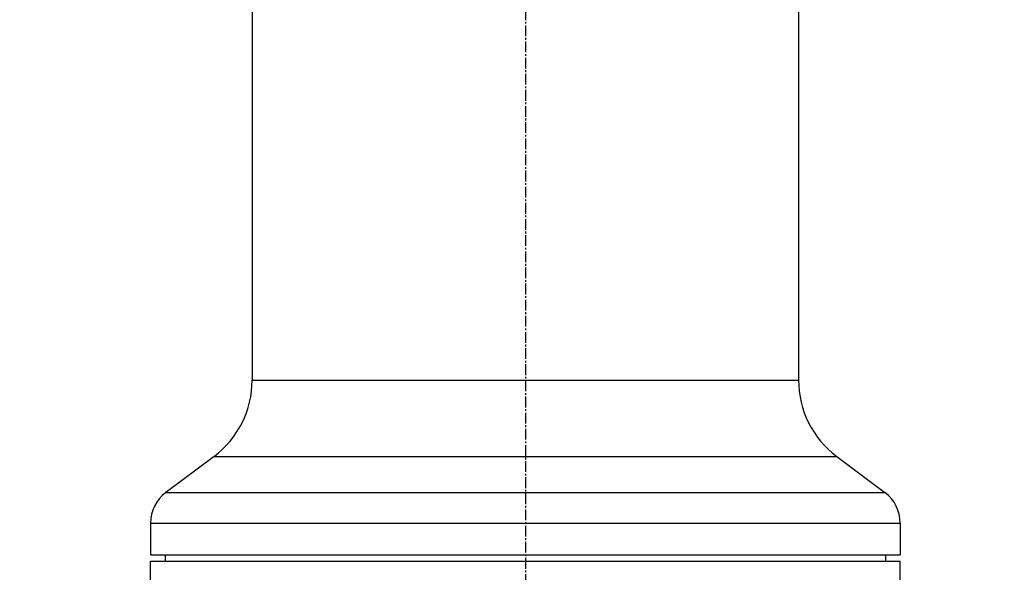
# Model space of a CAD drawing. Header units: millimetres. Extents: x 0 to 4378, y 0 to 2397.
# Tile 185 of 256: x 1384 to 1539, y 742 to 829. Entities that reach past the tile are written whole.
import ezdxf

# ---------------------------------------------------------------- set-up
doc = ezdxf.new("R2010")
doc.units = ezdxf.units.MM
doc.header["$LTSCALE"] = 0.2
doc.linetypes.add('CENTER2', pattern=[1.125, 0.75, -0.125, 0.125, -0.125])
doc.layers.add('02_Center Line', color=1, linetype='CENTER2')
doc.styles.add('Rainbow-4.0 Style', font='malgunsl.ttf')
doc.styles.add('Rainbow-5.0 Style', font='malgunsl.ttf')
doc.dimstyles.new('Rainbow-4.0 Style', dxfattribs={"dimtxt": 3.5, "dimasz": 2.5, "dimexe": 1, "dimexo": 1, "dimgap": 1, "dimtad": 1, "dimdsep": 46, "dimtxsty": 'Rainbow-4.0 Style', "dimcen": 0, "dimclrd": 251, "dimclre": 251, "dimclrt": 7, "dimazin": 3, "dimtp": 0.1, "dimtm": 0.1, "dimtfac": 0.61, "dimtmove": 0, "dimatfit": 3, "dimfxl": 1, "dimlwd": -1, "dimlwe": -1, "dimarcsym": 1})
doc.dimstyles.new('Rainbow-5.0 Style', dxfattribs={"dimtxt": 4.5, "dimasz": 2.5, "dimexe": 1, "dimexo": 1, "dimgap": 1, "dimtad": 1, "dimdsep": 46, "dimtxsty": 'Rainbow-5.0 Style', "dimcen": 0, "dimclrd": 251, "dimclre": 251, "dimclrt": 7, "dimazin": 3, "dimtp": 0.1, "dimtm": 0.1, "dimtfac": 0.61, "dimtmove": 0, "dimatfit": 3, "dimfxl": 1, "dimlwd": -1, "dimlwe": -1, "dimarcsym": 1})

# ---------------------------------------------------------------- blocks, each defined once
blk = doc.blocks.new('*D126')
at = {"color": 251, "linetype": 'ByBlock', "transparency": 16777216}
for p, q in [((1483.19, 1869.11), (1834.85, 1869.11)), ((1829.85, 681.61), (1829.85, 1856.61)), ((1617.14, 669.11), (1834.85, 669.11))]:
    blk.add_line(p, q, dxfattribs=at)
at = {"color": 251, "transparency": 16777216}
for points in [[(1827.77, 1856.61), (1831.94, 1856.61), (1829.85, 1869.11)], [(1827.77, 681.61), (1831.94, 681.61), (1829.85, 669.11)]]:
    blk.add_solid(points, dxfattribs=at)
at = {"layer": 'Defpoints', "color": 0, "transparency": 16777216}
for p in [(1478.19, 1869.11), (1829.85, 1869.11), (1612.14, 669.11)]:
    blk.add_point(p, dxfattribs=at)
at = {"color": 7, "transparency": 16777216, "insert": (1815.75, 1269.11), "char_height": 17.5, "attachment_point": 5, "rotation": 90, "style": 'Rainbow-4.0 Style'}
blk.add_mtext('1200', dxfattribs=at)
blk = doc.blocks.new('*D131')
at = {"color": 251, "linetype": 'ByBlock', "transparency": 16777216}
for p, q in [((1463.74, 947.56), (1463.74, 922.46)), ((1612.14, 724.67), (1612.14, 932.46)), ((1476.24, 927.46), (1599.64, 927.46))]:
    blk.add_line(p, q, dxfattribs=at)
at = {"color": 251, "transparency": 16777216}
for points in [[(1476.24, 929.54), (1476.24, 925.38), (1463.74, 927.46)], [(1599.64, 929.54), (1599.64, 925.38), (1612.14, 927.46)]]:
    blk.add_solid(points, dxfattribs=at)
at = {"layer": 'Defpoints', "color": 0, "transparency": 16777216}
for p in [(1463.74, 952.56), (1612.14, 927.46), (1612.14, 719.67)]:
    blk.add_point(p, dxfattribs=at)
at = {"color": 7, "transparency": 16777216, "insert": (1537.94, 941.56), "char_height": 17.5, "attachment_point": 5, "style": 'Rainbow-4.0 Style'}
blk.add_mtext('148.4', dxfattribs=at)
blk = doc.blocks.new('A$C1d36c2ae')
for p, q in [((-191.4, 572.25), (-191.4, 271.9)), ((-105.4, 572.25), (-105.4, 271.9)), ((-191.4, 271.9), (-105.4, 271.9)), ((-197.4, 259.9), (-205, 254.2)), ((-197.4, 259.9), (-99.4, 259.9)), ((-99.4, 259.9), (-91.8, 254.2)), ((-205, 254.2), (-91.8, 254.2)), ((-207.4, 249.4), (-89.4, 249.4)), ((-207.4, 249.4), (-207.4, 244.4)), ((-89.4, 249.4), (-89.4, 244.4)), ((-207.4, 244.4), (-89.4, 244.4)), ((-207.4, 243.4), (-89.4, 243.4)), ((-207.4, 238.4), (-207.4, 243.4)), ((-205.1, 244.4), (-205.11, 243.4)), ((-91.7, 244.4), (-91.69, 243.4)), ((-89.4, 238.4), (-89.4, 243.4))]:
    blk.add_line(p, q)
for centre, radius, start, end in [((-206.4, 271.9), 15, 306.8699, 0), ((-90.4, 271.9), 15, 180, 233.1301), ((-201.4, 249.4), 6, 126.8699, 180), ((-95.4, 249.4), 6, 0, 53.1301)]:
    blk.add_arc(centre, radius, start, end)
at = {"layer": '02_Center Line', "ltscale": 11.288275}
blk.add_line((-148.4, 828.08), (-148.4, 79.57), dxfattribs=at)

msp = doc.modelspace()

# ---------------------------------------------------------------- block references
msp.add_blockref('A$C1d36c2ae', (1612.144, 499.915))

# ---------------------------------------------------------------- dimensions: what is measured, and where the dimension line sits
dim = msp.add_linear_dim(base=(1829.854, 1869.115), p1=(1612.144, 669.115), p2=(1478.192, 1869.115), angle=90, dimstyle='Rainbow-4.0 Style', override={"dimscale": 5})
dim.commit()
dim.dimension.update_dxf_attribs({"geometry": '*D126', "text_midpoint": (1815.753, 1269.115)})
dim = msp.add_linear_dim(base=(1612.144, 927.458), p1=(1463.744, 952.565), p2=(1612.144, 719.668), dimstyle='Rainbow-4.0 Style', override={"dimscale": 5})
dim.commit()
dim.dimension.update_dxf_attribs({"geometry": '*D131', "text_midpoint": (1537.944, 941.559)})

# ---------------------------------------------------------------- leaders
at = {"annotation_type": 0, "has_hookline": 1, "hookline_direction": 1, "text_width": 145.327}
msp.add_leader([(1463.745, 669.115), (1338.752, 768.946), (1326.252, 768.946)], dimstyle='Rainbow-5.0 Style', override={"dimscale": 5, "dimgap": 1, "dimtad": 1}, dxfattribs=at)

doc.saveas('drawing.dxf')
